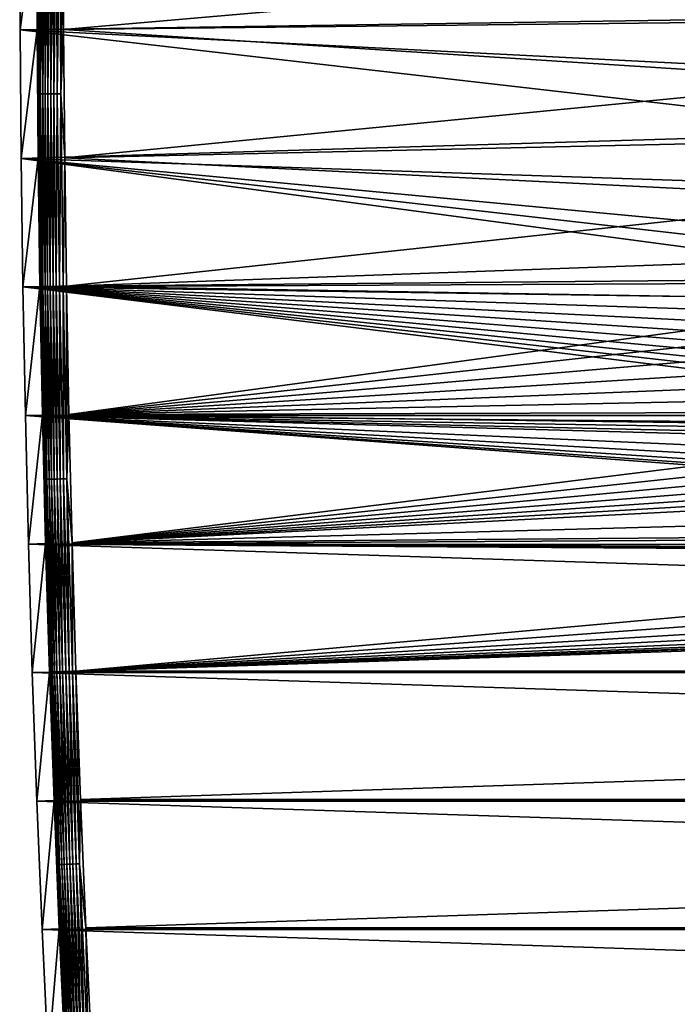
# Model space of a CAD drawing. Extents: x -320 to 320, y -695 to 695.
# Tile 54 of 169: x -320 to -215, y -177 to -19. Entities that reach past the tile are written whole.
import ezdxf

# ---------------------------------------------------------------- set-up
doc = ezdxf.new("R2010")
doc.units = 0
doc.header["$LTSCALE"] = 50.062222
for name, color, linetype in [('1', 7, 'CONTINUOUS'), ('2', 7, 'CONTINUOUS'), ('3', 7, 'CONTINUOUS'), ('69', 7, 'CONTINUOUS')]:
    doc.layers.add(name, color=color, linetype=linetype)

msp = doc.modelspace()

# ---------------------------------------------------------------- linework, layer by layer
at = {"layer": '1', "color": 7, "linetype": 'CONTINUOUS'}
for points in [[(-320.36, -20.65), (-320.41, 0), (-180.01, -18.59), (-320.36, -20.65)], [(-178.94, -27.84), (-320.36, -20.65), (-180.01, -18.59), (-178.94, -27.84)], [(-320.19, -41.3), (-320.36, -20.65), (-177.44, -37.03), (-320.19, -41.3)], [(-177.44, -37.03), (-320.36, -20.65), (-178.94, -27.84), (-177.44, -37.03)], [(-175.53, -46.14), (-320.19, -41.3), (-177.44, -37.03), (-175.53, -46.14)], [(-319.91, -61.95), (-320.19, -41.3), (-171.01, -61.22), (-319.91, -61.95)], [(-171.01, -61.22), (-320.19, -41.3), (-172.21, -58.23), (-171.01, -61.22)], [(-172.21, -58.23), (-320.19, -41.3), (-173.2, -55.15), (-172.21, -58.23)], [(-173.2, -55.15), (-320.19, -41.3), (-175.53, -46.14), (-173.2, -55.15)], [(-169.61, -64.13), (-319.91, -61.95), (-171.01, -61.22), (-169.61, -64.13)], [(-319.51, -82.59), (-319.91, -61.95), (-151.99, -82.58), (-319.51, -82.59)], [(-151.99, -82.58), (-319.91, -61.95), (-154.71, -80.85), (-151.99, -82.58)], [(-154.71, -80.85), (-319.91, -61.95), (-157.31, -78.93), (-154.71, -80.85)], [(-157.31, -78.93), (-319.91, -61.95), (-159.77, -76.84), (-157.31, -78.93)], [(-159.77, -76.84), (-319.91, -61.95), (-162.09, -74.59), (-159.77, -76.84)], [(-162.09, -74.59), (-319.91, -61.95), (-164.23, -72.18), (-162.09, -74.59)], [(-164.23, -72.18), (-319.91, -61.95), (-166.21, -69.62), (-164.23, -72.18)], [(-166.21, -69.62), (-319.91, -61.95), (-168, -66.94), (-166.21, -69.62)], [(-168, -66.94), (-319.91, -61.95), (-169.61, -64.13), (-168, -66.94)], [(-149.15, -84.11), (-319.51, -82.59), (-151.99, -82.58), (-149.15, -84.11)], [(-319.01, -103.24), (-319.51, -82.59), (-62.79, -101.75), (-319.01, -103.24)], [(-62.79, -101.75), (-319.51, -82.59), (-78.4, -99.77), (-62.79, -101.75)], [(-78.4, -99.77), (-319.51, -82.59), (-93.94, -97.35), (-78.4, -99.77)], [(-93.94, -97.35), (-319.51, -82.59), (-109.41, -94.5), (-93.94, -97.35)], [(-109.41, -94.5), (-319.51, -82.59), (-124.8, -91.21), (-109.41, -94.5)], [(-124.8, -91.21), (-319.51, -82.59), (-140.08, -87.49), (-124.8, -91.21)], [(-140.08, -87.49), (-319.51, -82.59), (-143.18, -86.58), (-140.08, -87.49)], [(-143.18, -86.58), (-319.51, -82.59), (-146.21, -85.45), (-143.18, -86.58)], [(-146.21, -85.45), (-319.51, -82.59), (-149.15, -84.11), (-146.21, -85.45)], [(-47.14, -103.29), (-319.01, -103.24), (-62.79, -101.75), (-47.14, -103.29)], [(-318.39, -123.88), (-319.01, -103.24), (318.39, -123.88), (-318.39, -123.88)], [(318.39, -123.88), (-319.01, -103.24), (0, -105.28), (318.39, -123.88)], [(0, -105.28), (-319.01, -103.24), (-15.73, -105.06), (0, -105.28)], [(-15.73, -105.06), (-319.01, -103.24), (-31.45, -104.4), (-15.73, -105.06)], [(-31.45, -104.4), (-319.01, -103.24), (-47.14, -103.29), (-31.45, -104.4)], [(-317.65, -144.51), (-318.39, -123.88), (317.65, -144.51), (-317.65, -144.51)], [(317.65, -144.51), (-318.39, -123.88), (318.39, -123.88), (317.65, -144.51)], [(-316.81, -165.15), (-317.65, -144.51), (316.81, -165.15), (-316.81, -165.15)], [(316.81, -165.15), (-317.65, -144.51), (317.65, -144.51), (316.81, -165.15)], [(-315.85, -185.78), (-316.81, -165.15), (315.85, -185.78), (-315.85, -185.78)], [(315.85, -185.78), (-316.81, -165.15), (316.81, -165.15), (315.85, -185.78)]]:
    msp.add_3dface(points, dxfattribs=at)
at = {"layer": '2', "color": 7, "linetype": 'CONTINUOUS'}
for points in [[(-313.42, 0, 11), (-313.36, -20.61, 11), (-187.64, -9.62, 11), (-313.42, 0, 11)], [(-187.64, -9.62, 11), (-313.36, -20.61, 11), (-186.98, -19.23, 11), (-187.64, -9.62, 11)], [(-186.98, -19.23, 11), (-313.36, -20.61, 11), (-185.87, -28.8, 11), (-186.98, -19.23, 11)], [(-313.36, -20.61, 11), (-313.19, -41.22, 11), (-185.87, -28.8, 11), (-313.36, -20.61, 11)], [(-185.87, -28.8, 11), (-313.19, -41.22, 11), (-184.32, -38.31, 11), (-185.87, -28.8, 11)], [(-184.32, -38.31, 11), (-313.19, -41.22, 11), (-182.34, -47.74, 11), (-184.32, -38.31, 11)], [(-313.19, -41.22, 11), (-312.91, -61.83, 11), (-182.34, -47.74, 11), (-313.19, -41.22, 11)], [(-182.34, -47.74, 11), (-312.91, -61.83, 11), (-179.93, -57.06, 11), (-182.34, -47.74, 11)], [(-179.93, -57.06, 11), (-312.91, -61.83, 11), (-178.79, -60.6, 11), (-179.93, -57.06, 11)], [(-178.79, -60.6, 11), (-312.91, -61.83, 11), (-177.41, -64.05, 11), (-178.79, -60.6, 11)], [(-312.91, -61.83, 11), (-312.52, -82.44, 11), (-177.41, -64.05, 11), (-312.91, -61.83, 11)], [(-177.41, -64.05, 11), (-312.52, -82.44, 11), (-175.8, -67.39, 11), (-177.41, -64.05, 11)], [(-175.8, -67.39, 11), (-312.52, -82.44, 11), (-173.95, -70.62, 11), (-175.8, -67.39, 11)], [(-173.95, -70.62, 11), (-312.52, -82.44, 11), (-171.89, -73.71, 11), (-173.95, -70.62, 11)], [(-171.89, -73.71, 11), (-312.52, -82.44, 11), (-169.62, -76.65, 11), (-171.89, -73.71, 11)], [(-169.62, -76.65, 11), (-312.52, -82.44, 11), (-167.15, -79.42, 11), (-169.62, -76.65, 11)], [(-167.15, -79.42, 11), (-312.52, -82.44, 11), (-164.49, -82.02, 11), (-167.15, -79.42, 11)], [(-164.49, -82.02, 11), (-312.52, -82.44, 11), (-161.66, -84.42, 11), (-164.49, -82.02, 11)], [(-312.52, -82.44, 11), (-312.01, -103.05, 11), (-161.66, -84.42, 11), (-312.52, -82.44, 11)], [(-161.66, -84.42, 11), (-312.01, -103.05, 11), (-158.66, -86.62, 11), (-161.66, -84.42, 11)], [(-158.66, -86.62, 11), (-312.01, -103.05, 11), (-155.53, -88.61, 11), (-158.66, -86.62, 11)], [(-155.53, -88.61, 11), (-312.01, -103.05, 11), (-152.26, -90.38, 11), (-155.53, -88.61, 11)], [(-152.26, -90.38, 11), (-312.01, -103.05, 11), (-148.88, -91.92, 11), (-152.26, -90.38, 11)], [(-148.88, -91.92, 11), (-312.01, -103.05, 11), (-145.39, -93.21, 11), (-148.88, -91.92, 11)], [(-145.39, -93.21, 11), (-312.01, -103.05, 11), (-141.83, -94.27, 11), (-145.39, -93.21, 11)], [(-141.83, -94.27, 11), (-312.01, -103.05, 11), (-126.36, -98.03, 11), (-141.83, -94.27, 11)], [(-126.36, -98.03, 11), (-312.01, -103.05, 11), (-110.78, -101.36, 11), (-126.36, -98.03, 11)], [(-110.78, -101.36, 11), (-312.01, -103.05, 11), (-95.12, -104.25, 11), (-110.78, -101.36, 11)], [(-312.01, -103.05, 11), (-311.39, -123.65, 11), (-95.12, -104.25, 11), (-312.01, -103.05, 11)], [(311.39, -123.65, 11), (312.01, -103.05, 11), (-311.39, -123.65, 11), (311.39, -123.65, 11)], [(-311.39, -123.65, 11), (312.01, -103.05, 11), (15.93, -112.05, 11), (-311.39, -123.65, 11)], [(-95.12, -104.25, 11), (-311.39, -123.65, 11), (-79.38, -106.7, 11), (-95.12, -104.25, 11)], [(-79.38, -106.7, 11), (-311.39, -123.65, 11), (-63.58, -108.7, 11), (-79.38, -106.7, 11)], [(-63.58, -108.7, 11), (-311.39, -123.65, 11), (-47.73, -110.27, 11), (-63.58, -108.7, 11)], [(-47.73, -110.27, 11), (-311.39, -123.65, 11), (-31.84, -111.38, 11), (-47.73, -110.27, 11)], [(-31.84, -111.38, 11), (-311.39, -123.65, 11), (-15.93, -112.05, 11), (-31.84, -111.38, 11)], [(-15.93, -112.05, 11), (-311.39, -123.65, 11), (0, -112.28, 11), (-15.93, -112.05, 11)], [(0, -112.28, 11), (-311.39, -123.65, 11), (15.93, -112.05, 11), (0, -112.28, 11)], [(-310.66, -144.25, 11), (311.39, -123.65, 11), (-311.39, -123.65, 11), (-310.66, -144.25, 11)], [(310.66, -144.25, 11), (311.39, -123.65, 11), (-310.66, -144.25, 11), (310.66, -144.25, 11)], [(-309.82, -164.84, 11), (310.66, -144.25, 11), (-310.66, -144.25, 11), (-309.82, -164.84, 11)], [(309.82, -164.84, 11), (310.66, -144.25, 11), (-309.82, -164.84, 11), (309.82, -164.84, 11)], [(-308.86, -185.43, 11), (309.82, -164.84, 11), (-309.82, -164.84, 11), (-308.86, -185.43, 11)], [(308.86, -185.43, 11), (309.82, -164.84, 11), (-308.86, -185.43, 11), (308.86, -185.43, 11)]]:
    msp.add_3dface(points, dxfattribs=at)
at = {"layer": '3', "color": 7, "linetype": 'CONTINUOUS'}
for points in [[(-320.41, 0), (-320.36, -20.65), (-317.67, 0, 7.97), (-320.41, 0)], [(-317.67, 0, 7.97), (-320.36, -20.65), (-317.62, -20.63, 7.97), (-317.67, 0, 7.97)], [(-320.36, -20.65), (-320.19, -41.3), (-317.62, -20.63, 7.97), (-320.36, -20.65)], [(-317.62, -20.63, 7.97), (-320.19, -41.3), (-317.45, -41.27, 7.97), (-317.62, -20.63, 7.97)], [(-320.19, -41.3), (-319.91, -61.95), (-317.45, -41.27, 7.97), (-320.19, -41.3)], [(-317.45, -41.27, 7.97), (-319.91, -61.95), (-317.17, -61.9, 7.97), (-317.45, -41.27, 7.97)], [(-319.91, -61.95), (-319.51, -82.59), (-317.17, -61.9, 7.97), (-319.91, -61.95)], [(-317.17, -61.9, 7.97), (-319.51, -82.59), (-316.77, -82.53, 7.97), (-317.17, -61.9, 7.97)], [(-319.51, -82.59), (-319.01, -103.24), (-316.77, -82.53, 7.97), (-319.51, -82.59)], [(-316.77, -82.53, 7.97), (-319.01, -103.24), (-316.26, -103.16, 7.97), (-316.77, -82.53, 7.97)], [(-319.01, -103.24), (-318.39, -123.88), (-316.26, -103.16, 7.97), (-319.01, -103.24)], [(-316.26, -103.16, 7.97), (-318.39, -123.88), (-315.64, -123.79, 7.97), (-316.26, -103.16, 7.97)], [(-318.39, -123.88), (-317.65, -144.51), (-315.64, -123.79, 7.97), (-318.39, -123.88)], [(-315.64, -123.79, 7.97), (-317.65, -144.51), (-314.91, -144.41, 7.97), (-315.64, -123.79, 7.97)], [(-317.65, -144.51), (-316.81, -165.15), (-314.91, -144.41, 7.97), (-317.65, -144.51)], [(-314.91, -144.41, 7.97), (-316.81, -165.15), (-314.07, -165.03, 7.97), (-314.91, -144.41, 7.97)], [(-316.81, -165.15), (-315.85, -185.78), (-314.07, -165.03, 7.97), (-316.81, -165.15)], [(-314.07, -165.03, 7.97), (-315.85, -185.78), (-313.11, -185.64, 7.97), (-314.07, -165.03, 7.97)]]:
    msp.add_3dface(points, dxfattribs=at)
at = {"layer": '69', "color": 7, "linetype": 'CONTINUOUS'}
for points in [[(-317.67, 0, 7.97), (-317.62, -20.63, 7.97), (-317.46, 0, 8.48), (-317.67, 0, 7.97)], [(-317.62, -20.63, 7.97), (-317.33, -30.95, 8.48), (-317.46, 0, 8.48), (-317.62, -20.63, 7.97)], [(-317.33, -30.95, 8.48), (-317.18, 0, 8.96), (-317.46, 0, 8.48), (-317.33, -30.95, 8.48)], [(-317.06, -30.95, 8.96), (-317.18, 0, 8.96), (-317.33, -30.95, 8.48), (-317.06, -30.95, 8.96)], [(-317.06, -30.95, 8.96), (-316.85, 0, 9.41), (-317.18, 0, 8.96), (-317.06, -30.95, 8.96)], [(-316.72, -30.95, 9.41), (-316.85, 0, 9.41), (-317.06, -30.95, 8.96), (-316.72, -30.95, 9.41)], [(-316.72, -30.95, 9.41), (-316.46, 0, 9.81), (-316.85, 0, 9.41), (-316.72, -30.95, 9.41)], [(-316.34, -30.94, 9.81), (-316.46, 0, 9.81), (-316.72, -30.95, 9.41), (-316.34, -30.94, 9.81)], [(-316.34, -30.94, 9.81), (-316.03, 0, 10.16), (-316.46, 0, 9.81), (-316.34, -30.94, 9.81)], [(-315.9, -30.94, 10.16), (-316.03, 0, 10.16), (-316.34, -30.94, 9.81), (-315.9, -30.94, 10.16)], [(-315.9, -30.94, 10.16), (-315.56, 0, 10.46), (-316.03, 0, 10.16), (-315.9, -30.94, 10.16)], [(-315.43, -30.93, 10.46), (-315.56, 0, 10.46), (-315.9, -30.94, 10.16), (-315.43, -30.93, 10.46)], [(-315.43, -30.93, 10.46), (-315.05, 0, 10.69), (-315.56, 0, 10.46), (-315.43, -30.93, 10.46)], [(-314.92, -30.93, 10.69), (-315.05, 0, 10.69), (-315.43, -30.93, 10.46), (-314.92, -30.93, 10.69)], [(-314.92, -30.93, 10.69), (-314.52, 0, 10.86), (-315.05, 0, 10.69), (-314.92, -30.93, 10.69)], [(-314.39, -30.93, 10.86), (-314.52, 0, 10.86), (-314.92, -30.93, 10.69), (-314.39, -30.93, 10.86)], [(-314.39, -30.93, 10.86), (-313.97, 0, 10.97), (-314.52, 0, 10.86), (-314.39, -30.93, 10.86)], [(-313.84, -30.92, 10.97), (-313.97, 0, 10.97), (-314.39, -30.93, 10.86), (-313.84, -30.92, 10.97)], [(-313.84, -30.92, 10.97), (-313.42, 0, 11), (-313.97, 0, 10.97), (-313.84, -30.92, 10.97)], [(-313.36, -20.61, 11), (-313.42, 0, 11), (-313.84, -30.92, 10.97), (-313.36, -20.61, 11)], [(-317.62, -20.63, 7.97), (-317.45, -41.27, 7.97), (-317.33, -30.95, 8.48), (-317.62, -20.63, 7.97)], [(-313.19, -41.22, 11), (-313.36, -20.61, 11), (-313.84, -30.92, 10.97), (-313.19, -41.22, 11)], [(-317.45, -41.27, 7.97), (-317.17, -61.9, 7.97), (-317.33, -30.95, 8.48), (-317.45, -41.27, 7.97)], [(-317.17, -61.9, 7.97), (-316.95, -61.9, 8.48), (-317.33, -30.95, 8.48), (-317.17, -61.9, 7.97)], [(-316.95, -61.9, 8.48), (-317.06, -30.95, 8.96), (-317.33, -30.95, 8.48), (-316.95, -61.9, 8.48)], [(-316.68, -61.89, 8.96), (-316.72, -30.95, 9.41), (-317.06, -30.95, 8.96), (-316.68, -61.89, 8.96)], [(-316.68, -61.89, 8.96), (-317.06, -30.95, 8.96), (-316.95, -61.9, 8.48), (-316.68, -61.89, 8.96)], [(-316.34, -61.89, 9.41), (-316.34, -30.94, 9.81), (-316.72, -30.95, 9.41), (-316.34, -61.89, 9.41)], [(-316.34, -61.89, 9.41), (-316.72, -30.95, 9.41), (-316.68, -61.89, 8.96), (-316.34, -61.89, 9.41)], [(-315.96, -61.88, 9.81), (-315.9, -30.94, 10.16), (-316.34, -30.94, 9.81), (-315.96, -61.88, 9.81)], [(-315.96, -61.88, 9.81), (-316.34, -30.94, 9.81), (-316.34, -61.89, 9.41), (-315.96, -61.88, 9.81)], [(-315.52, -61.88, 10.16), (-315.9, -30.94, 10.16), (-315.96, -61.88, 9.81), (-315.52, -61.88, 10.16)], [(-315.52, -61.88, 10.16), (-315.43, -30.93, 10.46), (-315.9, -30.94, 10.16), (-315.52, -61.88, 10.16)], [(-315.05, -61.87, 10.46), (-315.43, -30.93, 10.46), (-315.52, -61.88, 10.16), (-315.05, -61.87, 10.46)], [(-315.05, -61.87, 10.46), (-314.92, -30.93, 10.69), (-315.43, -30.93, 10.46), (-315.05, -61.87, 10.46)], [(-314.54, -61.86, 10.69), (-314.92, -30.93, 10.69), (-315.05, -61.87, 10.46), (-314.54, -61.86, 10.69)], [(-314.54, -61.86, 10.69), (-314.39, -30.93, 10.86), (-314.92, -30.93, 10.69), (-314.54, -61.86, 10.69)], [(-314.01, -61.85, 10.86), (-314.39, -30.93, 10.86), (-314.54, -61.86, 10.69), (-314.01, -61.85, 10.86)], [(-314.01, -61.85, 10.86), (-313.84, -30.92, 10.97), (-314.39, -30.93, 10.86), (-314.01, -61.85, 10.86)], [(-313.46, -61.84, 10.97), (-313.84, -30.92, 10.97), (-314.01, -61.85, 10.86), (-313.46, -61.84, 10.97)], [(-313.46, -61.84, 10.97), (-313.19, -41.22, 11), (-313.84, -30.92, 10.97), (-313.46, -61.84, 10.97)], [(-312.91, -61.83, 11), (-313.19, -41.22, 11), (-313.46, -61.84, 10.97), (-312.91, -61.83, 11)], [(-317.17, -61.9, 7.97), (-316.77, -82.53, 7.97), (-316.95, -61.9, 8.48), (-317.17, -61.9, 7.97)], [(-316.32, -92.84, 8.48), (-316.68, -61.89, 8.96), (-316.95, -61.9, 8.48), (-316.32, -92.84, 8.48)], [(-316.77, -82.53, 7.97), (-316.32, -92.84, 8.48), (-316.95, -61.9, 8.48), (-316.77, -82.53, 7.97)], [(-316.04, -92.84, 8.96), (-316.34, -61.89, 9.41), (-316.68, -61.89, 8.96), (-316.04, -92.84, 8.96)], [(-316.04, -92.84, 8.96), (-316.68, -61.89, 8.96), (-316.32, -92.84, 8.48), (-316.04, -92.84, 8.96)], [(-315.71, -92.83, 9.41), (-315.96, -61.88, 9.81), (-316.34, -61.89, 9.41), (-315.71, -92.83, 9.41)], [(-315.71, -92.83, 9.41), (-316.34, -61.89, 9.41), (-316.04, -92.84, 8.96), (-315.71, -92.83, 9.41)], [(-315.32, -92.82, 9.81), (-315.52, -61.88, 10.16), (-315.96, -61.88, 9.81), (-315.32, -92.82, 9.81)], [(-315.32, -92.82, 9.81), (-315.96, -61.88, 9.81), (-315.71, -92.83, 9.41), (-315.32, -92.82, 9.81)], [(-314.89, -92.81, 10.16), (-315.05, -61.87, 10.46), (-315.52, -61.88, 10.16), (-314.89, -92.81, 10.16)], [(-314.89, -92.81, 10.16), (-315.52, -61.88, 10.16), (-315.32, -92.82, 9.81), (-314.89, -92.81, 10.16)], [(-314.42, -92.8, 10.46), (-314.54, -61.86, 10.69), (-315.05, -61.87, 10.46), (-314.42, -92.8, 10.46)], [(-314.42, -92.8, 10.46), (-315.05, -61.87, 10.46), (-314.89, -92.81, 10.16), (-314.42, -92.8, 10.46)], [(-313.91, -92.78, 10.69), (-314.01, -61.85, 10.86), (-314.54, -61.86, 10.69), (-313.91, -92.78, 10.69)], [(-313.91, -92.78, 10.69), (-314.54, -61.86, 10.69), (-314.42, -92.8, 10.46), (-313.91, -92.78, 10.69)], [(-313.38, -92.77, 10.86), (-313.46, -61.84, 10.97), (-314.01, -61.85, 10.86), (-313.38, -92.77, 10.86)], [(-313.38, -92.77, 10.86), (-314.01, -61.85, 10.86), (-313.91, -92.78, 10.69), (-313.38, -92.77, 10.86)], [(-312.83, -92.76, 10.97), (-312.91, -61.83, 11), (-313.46, -61.84, 10.97), (-312.83, -92.76, 10.97)], [(-312.83, -92.76, 10.97), (-313.46, -61.84, 10.97), (-313.38, -92.77, 10.86), (-312.83, -92.76, 10.97)], [(-312.52, -82.44, 11), (-312.91, -61.83, 11), (-312.83, -92.76, 10.97), (-312.52, -82.44, 11)], [(-316.77, -82.53, 7.97), (-316.26, -103.16, 7.97), (-316.32, -92.84, 8.48), (-316.77, -82.53, 7.97)], [(-312.01, -103.05, 11), (-312.52, -82.44, 11), (-312.83, -92.76, 10.97), (-312.01, -103.05, 11)], [(-316.26, -103.16, 7.97), (-315.64, -123.79, 7.97), (-316.32, -92.84, 8.48), (-316.26, -103.16, 7.97)], [(-315.64, -123.79, 7.97), (-315.43, -123.78, 8.48), (-316.32, -92.84, 8.48), (-315.64, -123.79, 7.97)], [(-315.43, -123.78, 8.48), (-316.04, -92.84, 8.96), (-316.32, -92.84, 8.48), (-315.43, -123.78, 8.48)], [(-315.16, -123.77, 8.96), (-315.71, -92.83, 9.41), (-316.04, -92.84, 8.96), (-315.16, -123.77, 8.96)], [(-315.16, -123.77, 8.96), (-316.04, -92.84, 8.96), (-315.43, -123.78, 8.48), (-315.16, -123.77, 8.96)], [(-314.82, -123.76, 9.41), (-315.32, -92.82, 9.81), (-315.71, -92.83, 9.41), (-314.82, -123.76, 9.41)], [(-314.82, -123.76, 9.41), (-315.71, -92.83, 9.41), (-315.16, -123.77, 8.96), (-314.82, -123.76, 9.41)], [(-314.44, -123.75, 9.81), (-314.89, -92.81, 10.16), (-315.32, -92.82, 9.81), (-314.44, -123.75, 9.81)], [(-314.44, -123.75, 9.81), (-315.32, -92.82, 9.81), (-314.82, -123.76, 9.41), (-314.44, -123.75, 9.81)], [(-314, -123.73, 10.16), (-314.42, -92.8, 10.46), (-314.89, -92.81, 10.16), (-314, -123.73, 10.16)], [(-314, -123.73, 10.16), (-314.89, -92.81, 10.16), (-314.44, -123.75, 9.81), (-314, -123.73, 10.16)], [(-313.53, -123.72, 10.46), (-313.91, -92.78, 10.69), (-314.42, -92.8, 10.46), (-313.53, -123.72, 10.46)], [(-313.53, -123.72, 10.46), (-314.42, -92.8, 10.46), (-314, -123.73, 10.16), (-313.53, -123.72, 10.46)], [(-313.02, -123.7, 10.69), (-313.38, -92.77, 10.86), (-313.91, -92.78, 10.69), (-313.02, -123.7, 10.69)], [(-313.02, -123.7, 10.69), (-313.91, -92.78, 10.69), (-313.53, -123.72, 10.46), (-313.02, -123.7, 10.69)], [(-312.49, -123.68, 10.86), (-312.83, -92.76, 10.97), (-313.38, -92.77, 10.86), (-312.49, -123.68, 10.86)], [(-312.49, -123.68, 10.86), (-313.38, -92.77, 10.86), (-313.02, -123.7, 10.69), (-312.49, -123.68, 10.86)], [(-311.94, -123.67, 10.97), (-312.01, -103.05, 11), (-312.83, -92.76, 10.97), (-311.94, -123.67, 10.97)], [(-311.94, -123.67, 10.97), (-312.83, -92.76, 10.97), (-312.49, -123.68, 10.86), (-311.94, -123.67, 10.97)], [(-311.39, -123.65, 11), (-312.01, -103.05, 11), (-311.94, -123.67, 10.97), (-311.39, -123.65, 11)], [(-315.64, -123.79, 7.97), (-314.91, -144.41, 7.97), (-315.43, -123.78, 8.48), (-315.64, -123.79, 7.97)], [(-314.29, -154.71, 8.48), (-315.16, -123.77, 8.96), (-315.43, -123.78, 8.48), (-314.29, -154.71, 8.48)], [(-314.91, -144.41, 7.97), (-314.29, -154.71, 8.48), (-315.43, -123.78, 8.48), (-314.91, -144.41, 7.97)], [(-314.01, -154.7, 8.96), (-314.82, -123.76, 9.41), (-315.16, -123.77, 8.96), (-314.01, -154.7, 8.96)], [(-314.01, -154.7, 8.96), (-315.16, -123.77, 8.96), (-314.29, -154.71, 8.48), (-314.01, -154.7, 8.96)], [(-313.68, -154.69, 9.41), (-314.44, -123.75, 9.81), (-314.82, -123.76, 9.41), (-313.68, -154.69, 9.41)], [(-313.68, -154.69, 9.41), (-314.82, -123.76, 9.41), (-314.01, -154.7, 8.96), (-313.68, -154.69, 9.41)], [(-313.29, -154.67, 9.81), (-314, -123.73, 10.16), (-314.44, -123.75, 9.81), (-313.29, -154.67, 9.81)], [(-313.29, -154.67, 9.81), (-314.44, -123.75, 9.81), (-313.68, -154.69, 9.41), (-313.29, -154.67, 9.81)], [(-312.86, -154.65, 10.16), (-313.53, -123.72, 10.46), (-314, -123.73, 10.16), (-312.86, -154.65, 10.16)], [(-312.86, -154.65, 10.16), (-314, -123.73, 10.16), (-313.29, -154.67, 9.81), (-312.86, -154.65, 10.16)], [(-312.39, -154.63, 10.46), (-313.02, -123.7, 10.69), (-313.53, -123.72, 10.46), (-312.39, -154.63, 10.46)], [(-312.39, -154.63, 10.46), (-313.53, -123.72, 10.46), (-312.86, -154.65, 10.16), (-312.39, -154.63, 10.46)], [(-311.88, -154.61, 10.69), (-312.49, -123.68, 10.86), (-313.02, -123.7, 10.69), (-311.88, -154.61, 10.69)], [(-311.88, -154.61, 10.69), (-313.02, -123.7, 10.69), (-312.39, -154.63, 10.46), (-311.88, -154.61, 10.69)], [(-311.35, -154.59, 10.86), (-311.94, -123.67, 10.97), (-312.49, -123.68, 10.86), (-311.35, -154.59, 10.86)], [(-311.35, -154.59, 10.86), (-312.49, -123.68, 10.86), (-311.88, -154.61, 10.69), (-311.35, -154.59, 10.86)], [(-310.8, -154.57, 10.97), (-311.39, -123.65, 11), (-311.94, -123.67, 10.97), (-310.8, -154.57, 10.97)], [(-310.8, -154.57, 10.97), (-311.94, -123.67, 10.97), (-311.35, -154.59, 10.86), (-310.8, -154.57, 10.97)], [(-310.66, -144.25, 11), (-311.39, -123.65, 11), (-310.8, -154.57, 10.97), (-310.66, -144.25, 11)], [(-314.91, -144.41, 7.97), (-314.07, -165.03, 7.97), (-314.29, -154.71, 8.48), (-314.91, -144.41, 7.97)], [(-309.82, -164.84, 11), (-310.66, -144.25, 11), (-310.8, -154.57, 10.97), (-309.82, -164.84, 11)], [(-312.9, -185.63, 8.48), (-314.01, -154.7, 8.96), (-314.29, -154.71, 8.48), (-312.9, -185.63, 8.48)], [(-314.07, -165.03, 7.97), (-313.11, -185.64, 7.97), (-314.29, -154.71, 8.48), (-314.07, -165.03, 7.97)], [(-313.11, -185.64, 7.97), (-312.9, -185.63, 8.48), (-314.29, -154.71, 8.48), (-313.11, -185.64, 7.97)], [(-312.62, -185.62, 8.96), (-313.68, -154.69, 9.41), (-314.01, -154.7, 8.96), (-312.62, -185.62, 8.96)], [(-312.62, -185.62, 8.96), (-314.01, -154.7, 8.96), (-312.9, -185.63, 8.48), (-312.62, -185.62, 8.96)], [(-312.29, -185.6, 9.41), (-313.29, -154.67, 9.81), (-313.68, -154.69, 9.41), (-312.29, -185.6, 9.41)], [(-312.29, -185.6, 9.41), (-313.68, -154.69, 9.41), (-312.62, -185.62, 8.96), (-312.29, -185.6, 9.41)], [(-311.9, -185.58, 9.81), (-312.86, -154.65, 10.16), (-313.29, -154.67, 9.81), (-311.9, -185.58, 9.81)], [(-311.9, -185.58, 9.81), (-313.29, -154.67, 9.81), (-312.29, -185.6, 9.41), (-311.9, -185.58, 9.81)], [(-311.47, -185.56, 10.16), (-312.39, -154.63, 10.46), (-312.86, -154.65, 10.16), (-311.47, -185.56, 10.16)], [(-311.47, -185.56, 10.16), (-312.86, -154.65, 10.16), (-311.9, -185.58, 9.81), (-311.47, -185.56, 10.16)], [(-311, -185.54, 10.46), (-311.88, -154.61, 10.69), (-312.39, -154.63, 10.46), (-311, -185.54, 10.46)], [(-311, -185.54, 10.46), (-312.39, -154.63, 10.46), (-311.47, -185.56, 10.16), (-311, -185.54, 10.46)], [(-310.49, -185.51, 10.69), (-311.35, -154.59, 10.86), (-311.88, -154.61, 10.69), (-310.49, -185.51, 10.69)], [(-310.49, -185.51, 10.69), (-311.88, -154.61, 10.69), (-311, -185.54, 10.46), (-310.49, -185.51, 10.69)], [(-309.96, -185.49, 10.86), (-310.8, -154.57, 10.97), (-311.35, -154.59, 10.86), (-309.96, -185.49, 10.86)], [(-309.96, -185.49, 10.86), (-311.35, -154.59, 10.86), (-310.49, -185.51, 10.69), (-309.96, -185.49, 10.86)], [(-309.41, -185.46, 10.97), (-309.82, -164.84, 11), (-310.8, -154.57, 10.97), (-309.41, -185.46, 10.97)], [(-309.41, -185.46, 10.97), (-310.8, -154.57, 10.97), (-309.96, -185.49, 10.86), (-309.41, -185.46, 10.97)], [(-308.86, -185.43, 11), (-309.82, -164.84, 11), (-309.41, -185.46, 10.97), (-308.86, -185.43, 11)]]:
    msp.add_3dface(points, dxfattribs=at)

doc.saveas('drawing.dxf')
